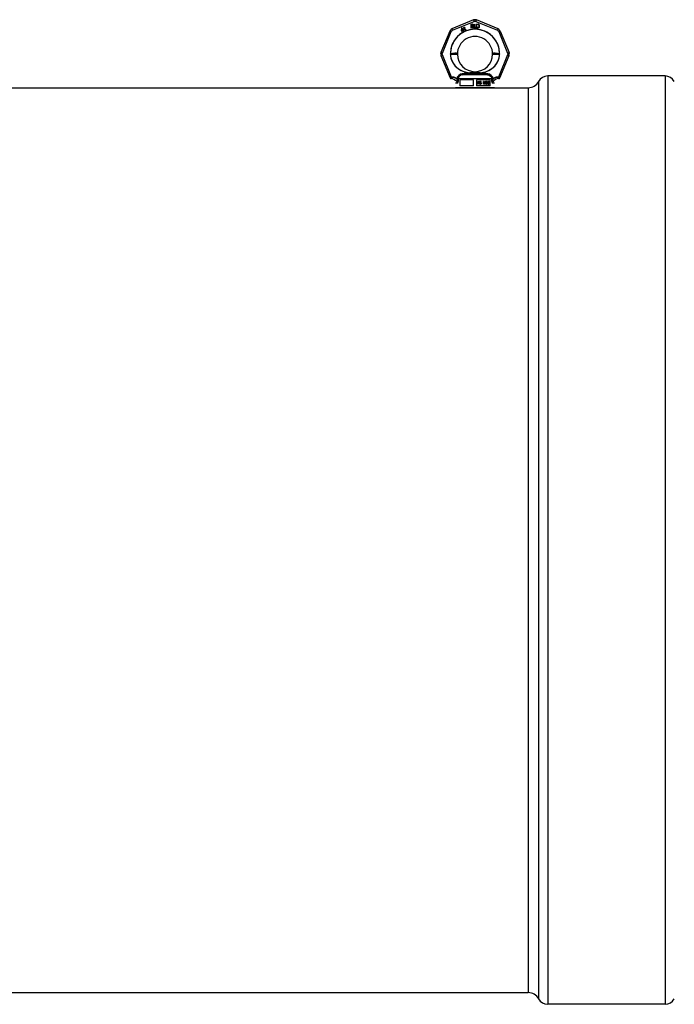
# Model space of a CAD drawing. Header units: millimetres. Extents: x 0 to 594, y 0 to 420.
# Tile 16 of 34: x 266 to 299, y 321 to 371. Entities that reach past the tile are written whole.
import ezdxf

# ---------------------------------------------------------------- set-up
doc = ezdxf.new("R2010")
doc.units = ezdxf.units.MM
doc.header["$LTSCALE"] = 32.67
doc.layers.get('0').update_dxf_attribs({"linetype": 'CONTINUOUS'})
doc.layers.add('001-M31079-X02', color=7, linetype='CONTINUOUS')
doc.layers.add('AXES_REF', color=7, linetype='CONTINUOUS')

msp = doc.modelspace()

# ---------------------------------------------------------------- linework, layer by layer
at = {"color": 7, "linetype": 'Continuous'}
msp.add_line((288.912, 367.862), (289.512, 367.862), dxfattribs=at)
at = {"layer": '001-M31079-X02', "color": 9, "linetype": 'Continuous'}
for p, q in [((289.135, 371.325), (288.033, 370.869)), ((288.064, 370.797), (289.166, 371.254)), ((289.138, 371.319), (289.14, 371.316)), ((289.14, 371.316), (289.142, 371.311)), ((289.142, 371.311), (289.145, 371.303)), ((289.145, 371.303), (289.151, 371.29)), ((289.151, 371.29), (289.161, 371.266)), ((289.159, 371.27), (289.166, 371.254)), ((289.164, 371.258), (289.166, 371.254)), ((289.258, 371.254), (289.268, 371.278)), ((289.258, 371.254), (290.36, 370.797)), ((289.266, 371.274), (289.274, 371.293)), ((289.274, 371.293), (289.28, 371.306)), ((289.279, 371.305), (289.283, 371.314)), ((289.283, 371.313), (289.285, 371.318)), ((289.285, 371.319), (289.286, 371.321)), ((289.285, 371.317), (289.286, 371.319)), ((289.286, 371.321), (289.287, 371.322)), ((289.287, 371.322), (289.287, 371.323)), ((289.288, 371.325), (289.288, 371.325)), ((290.39, 370.869), (289.288, 371.325)), ((287.925, 370.76), (287.468, 369.658)), ((287.542, 369.63), (287.999, 370.732)), ((287.928, 370.76), (287.93, 370.759)), ((287.93, 370.759), (287.931, 370.759)), ((287.931, 370.759), (287.933, 370.758)), ((287.933, 370.758), (287.935, 370.757)), ((287.935, 370.758), (287.937, 370.757)), ((287.937, 370.757), (287.94, 370.756)), ((287.939, 370.756), (287.943, 370.755)), ((287.942, 370.755), (287.948, 370.753)), ((287.945, 370.754), (287.952, 370.751)), ((287.951, 370.752), (287.959, 370.749)), ((287.958, 370.749), (287.966, 370.746)), ((287.965, 370.746), (287.977, 370.741)), ((287.974, 370.743), (287.986, 370.738)), ((287.986, 370.738), (287.999, 370.732)), ((288.033, 370.868), (288.033, 370.869)), ((288.034, 370.867), (288.034, 370.868)), ((288.035, 370.866), (288.034, 370.867)), ((288.035, 370.864), (288.035, 370.866)), ((288.036, 370.863), (288.035, 370.864)), ((288.038, 370.859), (288.036, 370.863)), ((288.039, 370.857), (288.037, 370.861)), ((288.042, 370.849), (288.039, 370.857)), ((288.046, 370.839), (288.041, 370.851)), ((288.054, 370.822), (288.046, 370.84)), ((288.064, 370.797), (288.054, 370.822)), ((288.064, 370.797), (288.062, 370.802)), ((290.37, 370.822), (290.36, 370.797)), ((290.376, 370.837), (290.368, 370.818)), ((290.381, 370.846), (290.375, 370.833)), ((290.383, 370.852), (290.379, 370.843)), ((290.385, 370.857), (290.382, 370.849)), ((290.387, 370.861), (290.385, 370.857)), ((290.388, 370.863), (290.386, 370.859)), ((290.389, 370.867), (290.389, 370.866)), ((290.442, 370.739), (290.425, 370.732)), ((290.425, 370.732), (290.881, 369.63)), ((290.451, 370.743), (290.438, 370.738)), ((290.462, 370.747), (290.45, 370.743)), ((290.466, 370.749), (290.459, 370.746)), ((290.473, 370.752), (290.465, 370.749)), ((290.479, 370.754), (290.472, 370.751)), ((290.484, 370.756), (290.478, 370.754)), ((290.486, 370.757), (290.482, 370.755)), ((290.487, 370.757), (290.484, 370.756)), ((290.489, 370.758), (290.486, 370.757)), ((290.491, 370.758), (290.489, 370.757)), ((290.493, 370.759), (290.491, 370.758)), ((290.494, 370.759), (290.492, 370.759)), ((290.498, 370.76), (290.497, 370.76)), ((290.499, 370.76), (290.955, 369.658)), ((287.471, 369.658), (287.47, 369.658)), ((287.472, 369.658), (287.471, 369.658)), ((287.473, 369.657), (287.472, 369.658)), ((287.475, 369.656), (287.473, 369.657)), ((287.477, 369.656), (287.475, 369.657)), ((287.479, 369.655), (287.477, 369.656)), ((287.481, 369.654), (287.479, 369.655)), ((287.484, 369.653), (287.481, 369.654)), ((287.489, 369.652), (287.483, 369.654)), ((287.493, 369.65), (287.487, 369.652)), ((287.499, 369.648), (287.492, 369.65)), ((287.506, 369.645), (287.498, 369.648)), ((287.517, 369.64), (287.506, 369.645)), ((287.525, 369.637), (287.514, 369.642)), ((287.534, 369.634), (287.521, 369.639)), ((287.542, 369.63), (287.53, 369.635)), ((290.881, 369.63), (290.894, 369.635)), ((290.89, 369.634), (290.902, 369.639)), ((290.898, 369.637), (290.91, 369.642)), ((290.91, 369.642), (290.918, 369.645)), ((290.914, 369.644), (290.922, 369.646)), ((290.922, 369.646), (290.929, 369.649)), ((290.929, 369.649), (290.935, 369.652)), ((287.468, 369.505), (287.937, 368.373)), ((287.488, 369.515), (287.483, 369.513)), ((287.491, 369.517), (287.485, 369.514)), ((287.498, 369.519), (287.491, 369.517)), ((287.505, 369.523), (287.498, 369.519)), ((287.517, 369.528), (287.505, 369.523)), ((287.525, 369.531), (287.513, 369.526)), ((287.534, 369.535), (287.521, 369.529)), ((287.542, 369.538), (287.529, 369.533)), ((287.542, 369.63), (287.538, 369.632)), ((287.542, 369.538), (287.538, 369.537)), ((288.01, 368.409), (287.542, 369.538)), ((287.952, 369.58), (287.952, 369.594)), ((290.881, 369.538), (290.414, 368.409)), ((290.472, 369.594), (290.472, 369.58)), ((290.486, 368.373), (290.955, 369.505)), ((290.881, 369.538), (290.894, 369.533)), ((290.89, 369.535), (290.903, 369.529)), ((290.899, 369.531), (290.911, 369.526)), ((290.91, 369.526), (290.922, 369.521)), ((290.919, 369.523), (290.926, 369.519)), ((290.925, 369.52), (290.932, 369.517)), ((290.932, 369.517), (290.938, 369.514)), ((290.935, 369.515), (290.941, 369.513)), ((290.94, 369.513), (290.943, 369.511)), ((290.943, 369.512), (290.946, 369.51)), ((290.945, 369.511), (290.948, 369.509)), ((290.947, 369.51), (290.949, 369.509)), ((290.949, 369.509), (290.951, 369.508)), ((290.951, 369.508), (290.952, 369.507)), ((290.952, 369.507), (290.953, 369.506)), ((287.938, 368.377), (287.939, 368.378)), ((287.94, 368.378), (287.942, 368.379)), ((287.942, 368.379), (287.946, 368.381)), ((287.944, 368.38), (287.942, 368.379)), ((287.944, 368.38), (287.948, 368.382)), ((287.95, 368.383), (287.946, 368.381)), ((287.948, 368.382), (287.953, 368.385)), ((287.959, 368.387), (287.95, 368.383)), ((287.956, 368.386), (287.969, 368.392)), ((287.981, 368.397), (287.966, 368.39)), ((287.977, 368.395), (287.989, 368.4)), ((288.006, 368.407), (287.997, 368.404)), ((288.01, 368.409), (288.006, 368.407)), ((288.037, 368.409), (288.01, 368.409)), ((288.01, 368.409), (288.01, 368.326)), ((288.037, 368.326), (288.01, 368.326)), ((288.037, 368.409), (288.037, 368.326)), ((288.3, 368.322), (288.3, 368.296)), ((290.072, 368.324), (288.351, 368.324)), ((289.856, 368.522), (288.568, 368.522)), ((290.123, 368.296), (290.124, 368.322)), ((290.414, 368.409), (290.386, 368.409)), ((290.386, 368.409), (290.386, 368.326)), ((290.414, 368.326), (290.386, 368.326)), ((290.414, 368.409), (290.414, 368.326)), ((290.418, 368.407), (290.414, 368.409)), ((290.422, 368.406), (290.443, 368.397)), ((290.439, 368.398), (290.454, 368.392)), ((290.443, 368.397), (290.461, 368.389)), ((290.468, 368.386), (290.454, 368.392)), ((290.465, 368.387), (290.473, 368.383)), ((290.476, 368.382), (290.471, 368.385)), ((290.482, 368.379), (290.48, 368.38)), ((290.485, 368.378), (290.486, 368.377)), ((288.315, 368.086), (288.212, 368.086)), ((290.106, 368.101), (290.108, 368.086)), ((290.212, 368.086), (290.108, 368.086))]:
    msp.add_line(p, q, dxfattribs=at)
at = {"layer": '001-M31079-X02', "color": 7, "linetype": 'Continuous'}
for p, q in [((289.178, 371.258), (289.178, 371.258)), ((289.184, 371.26), (289.184, 371.26)), ((289.19, 371.261), (289.19, 371.261)), ((289.228, 371.262), (289.228, 371.262)), ((289.234, 371.261), (289.234, 371.261)), ((289.24, 371.26), (289.24, 371.26)), ((289.246, 371.258), (289.246, 371.258)), ((288.004, 370.744), (288.004, 370.744)), ((288.007, 370.749), (288.007, 370.749)), ((288.011, 370.754), (288.011, 370.754)), ((288.027, 370.773), (288.032, 370.778)), ((288.037, 370.782), (288.037, 370.782)), ((288.042, 370.785), (288.042, 370.785)), ((288.047, 370.789), (288.047, 370.789)), ((288.052, 370.792), (288.053, 370.792)), ((288.525, 370.92), (288.513, 370.781)), ((288.513, 370.781), (288.526, 370.759)), ((288.542, 370.93), (288.525, 370.92)), ((288.526, 370.759), (288.595, 370.799)), ((288.533, 370.793), (288.542, 370.891)), ((288.582, 370.821), (288.533, 370.793)), ((288.599, 370.831), (288.542, 370.93)), ((288.542, 370.891), (288.582, 370.821)), ((288.595, 370.799), (288.623, 370.751)), ((288.628, 370.848), (288.599, 370.831)), ((288.641, 370.826), (288.612, 370.809)), ((288.642, 370.757), (288.612, 370.809)), ((288.623, 370.751), (288.642, 370.751)), ((288.649, 370.919), (288.626, 370.905)), ((288.626, 370.905), (288.634, 370.89)), ((288.641, 370.826), (288.628, 370.848)), ((288.632, 370.948), (288.646, 370.956)), ((288.632, 370.948), (288.649, 370.919)), ((288.658, 370.904), (288.634, 370.89)), ((288.663, 370.927), (288.646, 370.956)), ((288.658, 370.904), (288.7, 370.83)), ((288.695, 370.945), (288.663, 370.927)), ((288.672, 370.912), (288.704, 370.93)), ((288.71, 370.846), (288.672, 370.912)), ((288.695, 370.945), (288.704, 370.93)), ((288.7, 370.83), (288.714, 370.819)), ((288.71, 370.846), (288.72, 370.836)), ((288.714, 370.819), (288.727, 370.816)), ((288.732, 370.834), (288.72, 370.836)), ((288.727, 370.816), (288.738, 370.818)), ((288.749, 370.839), (288.732, 370.834)), ((288.758, 370.824), (288.738, 370.818)), ((288.749, 370.839), (288.758, 370.824)), ((288.993, 371.113), (289.073, 371.113)), ((288.993, 371.113), (288.993, 370.913)), ((289.013, 370.913), (288.993, 370.913)), ((289.07, 371.003), (289.013, 371.003)), ((289.013, 371.003), (289.013, 370.913)), ((289.07, 371.003), (289.097, 370.913)), ((289.09, 371.109), (289.073, 371.113)), ((289.09, 371.109), (289.103, 371.096)), ((289.103, 371.02), (289.09, 371.011)), ((289.12, 370.913), (289.09, 371.011)), ((289.12, 370.913), (289.097, 370.913)), ((289.103, 371.096), (289.113, 371.079)), ((289.113, 371.037), (289.103, 371.02)), ((289.113, 371.079), (289.117, 371.066)), ((289.117, 371.049), (289.113, 371.037)), ((289.117, 371.066), (289.117, 371.049)), ((289.147, 371.113), (289.167, 371.113)), ((289.147, 371.113), (289.147, 370.981)), ((289.147, 370.981), (289.15, 370.96)), ((289.15, 370.96), (289.157, 370.943)), ((289.157, 370.943), (289.17, 370.926)), ((289.167, 371.113), (289.167, 370.981)), ((289.167, 370.981), (289.17, 370.964)), ((289.17, 370.964), (289.177, 370.952)), ((289.183, 370.918), (289.17, 370.926)), ((289.177, 370.952), (289.187, 370.943)), ((289.2, 370.913), (289.183, 370.918)), ((289.2, 370.939), (289.187, 370.943)), ((289.2, 370.939), (289.213, 370.939)), ((289.213, 370.913), (289.2, 370.913)), ((289.227, 370.943), (289.213, 370.939)), ((289.23, 370.918), (289.213, 370.913)), ((289.237, 370.952), (289.227, 370.943)), ((289.243, 370.926), (289.23, 370.918)), ((289.243, 370.964), (289.237, 370.952)), ((289.247, 370.981), (289.243, 370.964)), ((289.257, 370.943), (289.243, 370.926)), ((289.247, 371.113), (289.267, 371.113)), ((289.247, 371.113), (289.247, 370.981)), ((289.263, 370.96), (289.257, 370.943)), ((289.263, 370.96), (289.267, 370.981)), ((289.267, 371.113), (289.267, 370.981)), ((289.293, 371.113), (289.373, 371.113)), ((289.293, 371.113), (289.293, 370.913)), ((289.373, 370.913), (289.293, 370.913)), ((289.39, 371.109), (289.373, 371.113)), ((289.39, 370.918), (289.373, 370.913)), ((289.403, 371.1), (289.39, 371.109)), ((289.403, 370.926), (289.39, 370.918)), ((289.403, 371.1), (289.417, 371.083)), ((289.417, 370.943), (289.403, 370.926)), ((289.417, 371.083), (289.423, 371.066)), ((289.423, 370.96), (289.417, 370.943)), ((289.427, 371.045), (289.423, 371.066)), ((289.423, 370.96), (289.427, 370.981)), ((289.427, 371.045), (289.427, 370.981)), ((290.371, 370.792), (290.371, 370.792)), ((290.377, 370.789), (290.377, 370.789)), ((290.382, 370.785), (290.382, 370.785)), ((290.401, 370.769), (290.405, 370.764)), ((290.409, 370.759), (290.409, 370.759)), ((290.413, 370.754), (290.413, 370.754)), ((290.416, 370.749), (290.416, 370.749)), ((290.419, 370.744), (290.419, 370.744)), ((287.534, 369.6), (287.534, 369.6)), ((287.535, 369.606), (287.535, 369.606)), ((287.535, 369.562), (287.535, 369.562)), ((287.537, 369.612), (287.537, 369.612)), ((287.537, 369.556), (287.537, 369.556)), ((287.538, 369.618), (287.538, 369.618)), ((287.538, 369.55), (287.538, 369.55)), ((290.886, 369.618), (290.886, 369.618)), ((290.886, 369.55), (290.886, 369.55)), ((290.887, 369.612), (290.887, 369.612)), ((290.887, 369.556), (290.887, 369.556)), ((290.888, 369.606), (290.888, 369.606)), ((290.888, 369.562), (290.888, 369.562)), ((290.889, 369.569), (290.889, 369.569)), ((288.065, 368.408), (288.051, 368.409)), ((288.134, 368.396), (288.121, 368.399)), ((288.161, 368.387), (288.148, 368.392)), ((288.291, 368.306), (288.281, 368.315)), ((288.291, 368.306), (288.281, 368.315)), ((288.3, 368.322), (288.3, 368.296)), ((290.133, 368.306), (290.123, 368.296)), ((290.124, 368.322), (290.124, 368.296)), ((290.143, 368.315), (290.143, 368.315)), ((290.153, 368.324), (290.153, 368.324)), ((290.164, 368.333), (290.164, 368.333)), ((290.175, 368.341), (290.175, 368.341)), ((290.187, 368.349), (290.186, 368.349)), ((290.199, 368.357), (290.198, 368.356)), ((290.211, 368.364), (290.211, 368.364)), ((290.223, 368.37), (290.223, 368.37)), ((290.236, 368.376), (290.236, 368.376)), ((290.249, 368.382), (290.249, 368.382)), ((290.262, 368.387), (290.262, 368.387)), ((290.276, 368.392), (290.276, 368.392)), ((290.289, 368.396), (290.289, 368.396)), ((290.303, 368.399), (290.303, 368.399)), ((290.317, 368.402), (290.317, 368.402)), ((290.331, 368.405), (290.331, 368.405)), ((290.345, 368.407), (290.345, 368.407)), ((290.359, 368.408), (290.359, 368.408))]:
    msp.add_line(p, q, dxfattribs=at)
at = {"layer": '001-M31079-X02', "color": 6, "linetype": 'Continuous'}
for p, q in [((289.077, 371.092), (289.013, 371.092)), ((289.013, 371.028), (289.013, 371.092)), ((289.077, 371.028), (289.013, 371.028)), ((289.077, 371.092), (289.087, 371.088)), ((289.087, 371.032), (289.077, 371.028)), ((289.087, 371.088), (289.093, 371.079)), ((289.093, 371.041), (289.087, 371.032)), ((289.093, 371.079), (289.097, 371.066)), ((289.097, 371.054), (289.093, 371.041)), ((289.097, 371.066), (289.097, 371.054)), ((289.373, 371.088), (289.313, 371.088)), ((289.313, 370.939), (289.313, 371.088)), ((289.373, 370.939), (289.313, 370.939)), ((289.373, 371.088), (289.387, 371.083)), ((289.387, 370.943), (289.373, 370.939)), ((289.387, 371.083), (289.397, 371.075)), ((289.397, 370.952), (289.387, 370.943)), ((289.397, 371.075), (289.403, 371.062)), ((289.403, 370.964), (289.397, 370.952)), ((289.403, 371.062), (289.407, 371.045)), ((289.407, 370.981), (289.403, 370.964)), ((289.407, 371.045), (289.407, 370.981)), ((288.352, 368.298), (288.351, 368.324)), ((289.132, 368.262), (288.441, 368.262)), ((288.441, 368.262), (288.441, 367.962)), ((289.132, 367.962), (289.132, 368.262)), ((289.982, 368.262), (289.292, 368.262)), ((289.292, 368.262), (289.292, 367.962)), ((289.363, 368.183), (289.417, 368.183)), ((289.363, 368.043), (289.363, 368.183)), ((289.367, 368.043), (289.367, 368.183)), ((289.419, 368.168), (289.375, 368.168)), ((289.375, 368.168), (289.375, 368.123)), ((289.375, 368.123), (289.419, 368.123)), ((289.38, 368.123), (289.38, 368.168)), ((289.423, 368.18), (289.412, 368.183)), ((289.414, 368.168), (289.421, 368.165)), ((289.421, 368.126), (289.414, 368.123)), ((289.427, 368.18), (289.417, 368.183)), ((289.419, 368.168), (289.425, 368.165)), ((289.425, 368.126), (289.419, 368.123)), ((289.425, 368.165), (289.421, 368.165)), ((289.421, 368.165), (289.425, 368.159)), ((289.425, 368.132), (289.421, 368.126)), ((289.425, 368.126), (289.421, 368.126)), ((289.427, 368.18), (289.423, 368.18)), ((289.431, 368.171), (289.423, 368.18)), ((289.425, 368.165), (289.429, 368.159)), ((289.429, 368.159), (289.425, 368.159)), ((289.425, 368.159), (289.427, 368.15)), ((289.427, 368.141), (289.425, 368.132)), ((289.429, 368.132), (289.425, 368.126)), ((289.429, 368.132), (289.425, 368.132)), ((289.436, 368.171), (289.427, 368.18)), ((289.431, 368.15), (289.427, 368.15)), ((289.427, 368.141), (289.427, 368.15)), ((289.431, 368.141), (289.427, 368.141)), ((289.429, 368.159), (289.431, 368.15)), ((289.431, 368.141), (289.429, 368.132)), ((289.436, 368.171), (289.431, 368.171)), ((289.437, 368.159), (289.431, 368.171)), ((289.431, 368.15), (289.431, 368.141)), ((289.431, 368.117), (289.437, 368.129)), ((289.442, 368.159), (289.436, 368.171)), ((289.436, 368.117), (289.442, 368.129)), ((289.442, 368.159), (289.437, 368.159)), ((289.439, 368.15), (289.437, 368.159)), ((289.437, 368.129), (289.439, 368.138)), ((289.442, 368.129), (289.437, 368.129)), ((289.444, 368.15), (289.439, 368.15)), ((289.439, 368.15), (289.439, 368.138)), ((289.444, 368.138), (289.439, 368.138)), ((289.444, 368.15), (289.442, 368.159)), ((289.442, 368.129), (289.444, 368.138)), ((289.444, 368.15), (289.444, 368.138)), ((289.466, 368.162), (289.464, 368.15)), ((289.469, 368.15), (289.464, 368.15)), ((289.464, 368.138), (289.464, 368.15)), ((289.469, 368.138), (289.464, 368.138)), ((289.464, 368.138), (289.466, 368.126)), ((289.474, 368.174), (289.466, 368.162)), ((289.471, 368.162), (289.466, 368.162)), ((289.471, 368.126), (289.466, 368.126)), ((289.466, 368.126), (289.474, 368.114)), ((289.471, 368.162), (289.469, 368.15)), ((289.469, 368.15), (289.469, 368.138)), ((289.469, 368.138), (289.471, 368.126)), ((289.479, 368.174), (289.471, 368.162)), ((289.471, 368.126), (289.479, 368.114)), ((289.483, 368.18), (289.474, 368.174)), ((289.479, 368.174), (289.474, 368.174)), ((289.476, 368.147), (289.479, 368.156)), ((289.481, 368.147), (289.476, 368.147)), ((289.476, 368.147), (289.476, 368.141)), ((289.481, 368.141), (289.476, 368.141)), ((289.479, 368.132), (289.476, 368.141)), ((289.487, 368.18), (289.479, 368.174)), ((289.479, 368.156), (289.485, 368.162)), ((289.483, 368.156), (289.479, 368.156)), ((289.483, 368.132), (289.479, 368.132)), ((289.485, 368.126), (289.479, 368.132)), ((289.481, 368.147), (289.483, 368.156)), ((289.481, 368.141), (289.481, 368.147)), ((289.483, 368.132), (289.481, 368.141)), ((289.491, 368.183), (289.483, 368.18)), ((289.487, 368.18), (289.483, 368.18)), ((289.483, 368.156), (289.489, 368.162)), ((289.489, 368.126), (289.483, 368.132)), ((289.485, 368.162), (289.491, 368.165)), ((289.489, 368.162), (289.485, 368.162)), ((289.489, 368.126), (289.485, 368.126)), ((289.491, 368.123), (289.485, 368.126)), ((289.496, 368.183), (289.487, 368.18)), ((289.489, 368.162), (289.496, 368.165)), ((289.496, 368.123), (289.489, 368.126)), ((289.506, 368.183), (289.491, 368.183)), ((289.508, 368.165), (289.491, 368.165)), ((289.508, 368.123), (289.491, 368.123)), ((289.512, 368.18), (289.501, 368.183)), ((289.503, 368.165), (289.51, 368.162)), ((289.514, 368.12), (289.503, 368.123)), ((289.516, 368.18), (289.506, 368.183)), ((289.508, 368.165), (289.514, 368.162)), ((289.518, 368.12), (289.508, 368.123)), ((289.514, 368.162), (289.51, 368.162)), ((289.51, 368.162), (289.514, 368.156)), ((289.516, 368.18), (289.512, 368.18)), ((289.52, 368.171), (289.512, 368.18)), ((289.514, 368.162), (289.518, 368.156)), ((289.518, 368.156), (289.514, 368.156)), ((289.514, 368.156), (289.516, 368.15)), ((289.525, 368.171), (289.516, 368.18)), ((289.516, 368.15), (289.533, 368.15)), ((289.518, 368.156), (289.52, 368.15)), ((289.525, 368.171), (289.52, 368.171)), ((289.526, 368.159), (289.52, 368.171)), ((289.531, 368.159), (289.525, 368.171)), ((289.531, 368.159), (289.526, 368.159)), ((289.528, 368.15), (289.526, 368.159)), ((289.533, 368.15), (289.531, 368.159)), ((289.674, 368.183), (289.65, 368.183)), ((289.65, 368.043), (289.65, 368.183)), ((289.655, 368.183), (289.655, 368.043)), ((289.667, 368.153), (289.663, 368.153)), ((289.663, 368.153), (289.663, 368.043)), ((289.663, 368.153), (289.692, 368.043)), ((289.667, 368.043), (289.667, 368.153)), ((289.667, 368.153), (289.696, 368.043)), ((289.7, 368.058), (289.669, 368.183)), ((289.705, 368.058), (289.674, 368.183)), ((289.731, 368.183), (289.7, 368.058)), ((289.736, 368.183), (289.705, 368.058)), ((289.708, 368.043), (289.737, 368.153)), ((289.713, 368.043), (289.742, 368.153)), ((289.754, 368.183), (289.731, 368.183)), ((289.742, 368.153), (289.737, 368.153)), ((289.737, 368.043), (289.737, 368.153)), ((289.742, 368.153), (289.742, 368.043)), ((289.75, 368.183), (289.75, 368.043)), ((289.754, 368.043), (289.754, 368.183)), ((289.77, 368.162), (289.768, 368.15)), ((289.783, 368.15), (289.768, 368.15)), ((289.779, 368.174), (289.77, 368.162)), ((289.775, 368.162), (289.77, 368.162)), ((289.775, 368.162), (289.773, 368.15)), ((289.783, 368.174), (289.775, 368.162)), ((289.787, 368.18), (289.779, 368.174)), ((289.783, 368.174), (289.779, 368.174)), ((289.779, 368.15), (289.783, 368.159)), ((289.792, 368.18), (289.783, 368.174)), ((289.783, 368.159), (289.789, 368.165)), ((289.783, 368.15), (289.787, 368.159)), ((289.787, 368.159), (289.783, 368.159)), ((289.801, 368.183), (289.787, 368.18)), ((289.792, 368.18), (289.787, 368.18)), ((289.787, 368.159), (289.794, 368.165)), ((289.789, 368.165), (289.799, 368.168)), ((289.794, 368.165), (289.789, 368.165)), ((289.806, 368.183), (289.792, 368.18)), ((289.794, 368.165), (289.804, 368.168)), ((289.812, 368.168), (289.799, 368.168)), ((289.81, 368.183), (289.801, 368.183)), ((289.82, 368.18), (289.806, 368.183)), ((289.808, 368.168), (289.818, 368.165)), ((289.82, 368.126), (289.808, 368.12)), ((289.825, 368.18), (289.81, 368.183)), ((289.812, 368.168), (289.823, 368.165)), ((289.825, 368.126), (289.812, 368.12)), ((289.823, 368.165), (289.818, 368.165)), ((289.818, 368.165), (289.824, 368.159)), ((289.825, 368.18), (289.82, 368.18)), ((289.828, 368.174), (289.82, 368.18)), ((289.824, 368.132), (289.82, 368.126)), ((289.825, 368.126), (289.82, 368.126)), ((289.823, 368.165), (289.829, 368.159)), ((289.829, 368.159), (289.824, 368.159)), ((289.824, 368.159), (289.828, 368.15)), ((289.828, 368.144), (289.824, 368.132)), ((289.829, 368.132), (289.824, 368.132)), ((289.824, 368.114), (289.832, 368.123)), ((289.833, 368.174), (289.825, 368.18)), ((289.829, 368.132), (289.825, 368.126)), ((289.833, 368.174), (289.828, 368.174)), ((289.837, 368.162), (289.828, 368.174)), ((289.833, 368.15), (289.828, 368.15)), ((289.828, 368.144), (289.828, 368.15)), ((289.833, 368.144), (289.828, 368.144)), ((289.829, 368.159), (289.833, 368.15)), ((289.833, 368.144), (289.829, 368.132)), ((289.829, 368.114), (289.837, 368.123)), ((289.832, 368.123), (289.837, 368.132)), ((289.837, 368.123), (289.832, 368.123)), ((289.841, 368.162), (289.833, 368.174)), ((289.833, 368.15), (289.833, 368.144)), ((289.841, 368.162), (289.837, 368.162)), ((289.839, 368.15), (289.837, 368.162)), ((289.837, 368.132), (289.839, 368.144)), ((289.837, 368.123), (289.841, 368.132)), ((289.841, 368.132), (289.837, 368.132)), ((289.843, 368.15), (289.839, 368.15)), ((289.839, 368.15), (289.839, 368.144)), ((289.843, 368.144), (289.839, 368.144)), ((289.843, 368.15), (289.841, 368.162)), ((289.841, 368.132), (289.843, 368.144)), ((289.843, 368.144), (289.843, 368.15)), ((289.859, 368.144), (289.857, 368.123)), ((289.862, 368.123), (289.857, 368.123)), ((289.857, 368.102), (289.857, 368.123)), ((289.863, 368.159), (289.859, 368.144)), ((289.864, 368.144), (289.859, 368.144)), ((289.864, 368.144), (289.862, 368.123)), ((289.862, 368.123), (289.862, 368.102)), ((289.87, 368.171), (289.863, 368.159)), ((289.868, 368.159), (289.863, 368.159)), ((289.868, 368.159), (289.864, 368.144)), ((289.874, 368.171), (289.868, 368.159)), ((289.868, 368.123), (289.87, 368.141)), ((289.88, 368.129), (289.868, 368.117)), ((289.872, 368.123), (289.868, 368.123)), ((289.868, 368.123), (289.868, 368.117)), ((289.88, 368.18), (289.87, 368.171)), ((289.874, 368.171), (289.87, 368.171)), ((289.87, 368.141), (289.872, 368.15)), ((289.874, 368.141), (289.87, 368.141)), ((289.872, 368.15), (289.876, 368.159)), ((289.876, 368.15), (289.872, 368.15)), ((289.872, 368.123), (289.874, 368.141)), ((289.885, 368.129), (289.872, 368.117)), ((289.872, 368.117), (289.872, 368.123)), ((289.885, 368.18), (289.874, 368.171)), ((289.874, 368.141), (289.876, 368.15)), ((289.876, 368.159), (289.882, 368.165)), ((289.876, 368.15), (289.881, 368.159)), ((289.881, 368.159), (289.876, 368.159)), ((289.89, 368.183), (289.88, 368.18)), ((289.885, 368.18), (289.88, 368.18)), ((289.89, 368.132), (289.88, 368.129)), ((289.885, 368.129), (289.88, 368.129)), ((289.881, 368.159), (289.887, 368.165)), ((289.882, 368.165), (289.888, 368.168)), ((289.887, 368.165), (289.882, 368.165)), ((289.895, 368.183), (289.885, 368.18)), ((289.895, 368.132), (289.885, 368.129)), ((289.887, 368.165), (289.893, 368.168)), ((289.905, 368.168), (289.888, 368.168)), ((289.903, 368.183), (289.89, 368.183)), ((289.905, 368.132), (289.89, 368.132)), ((289.909, 368.18), (289.899, 368.183)), ((289.901, 368.168), (289.907, 368.165)), ((289.911, 368.129), (289.901, 368.132)), ((289.914, 368.18), (289.903, 368.183)), ((289.905, 368.168), (289.912, 368.165)), ((289.916, 368.129), (289.905, 368.132)), ((289.912, 368.165), (289.907, 368.165)), ((289.907, 368.165), (289.913, 368.159)), ((289.914, 368.18), (289.909, 368.18)), ((289.919, 368.171), (289.909, 368.18)), ((289.916, 368.129), (289.911, 368.129)), ((289.921, 368.12), (289.911, 368.129)), ((289.912, 368.165), (289.918, 368.159)), ((289.918, 368.159), (289.913, 368.159)), ((289.913, 368.159), (289.917, 368.15)), ((289.924, 368.171), (289.914, 368.18)), ((289.926, 368.12), (289.916, 368.129)), ((289.932, 368.15), (289.917, 368.15)), ((289.918, 368.159), (289.922, 368.15)), ((289.924, 368.171), (289.919, 368.171)), ((289.926, 368.159), (289.919, 368.171)), ((289.93, 368.159), (289.924, 368.171)), ((289.93, 368.159), (289.926, 368.159)), ((289.928, 368.15), (289.926, 368.159)), ((289.932, 368.15), (289.93, 368.159)), ((289.982, 367.962), (289.982, 368.262)), ((290.072, 368.324), (290.072, 368.298)), ((290.212, 367.862), (288.212, 367.862)), ((289.132, 367.962), (288.441, 367.962)), ((289.982, 367.962), (289.292, 367.962)), ((289.38, 368.043), (289.363, 368.043)), ((289.415, 368.105), (289.375, 368.105)), ((289.375, 368.105), (289.375, 368.043)), ((289.38, 368.105), (289.38, 368.043)), ((289.41, 368.105), (289.427, 368.043)), ((289.415, 368.105), (289.431, 368.043)), ((289.423, 368.111), (289.431, 368.117)), ((289.427, 368.111), (289.423, 368.111)), ((289.441, 368.043), (289.423, 368.111)), ((289.427, 368.111), (289.436, 368.117)), ((289.446, 368.043), (289.427, 368.111)), ((289.446, 368.043), (289.427, 368.043)), ((289.436, 368.117), (289.431, 368.117)), ((289.475, 368.081), (289.458, 368.081)), ((289.458, 368.081), (289.46, 368.069)), ((289.465, 368.069), (289.46, 368.069)), ((289.46, 368.069), (289.466, 368.055)), ((289.462, 368.081), (289.465, 368.069)), ((289.465, 368.069), (289.471, 368.055)), ((289.471, 368.055), (289.466, 368.055)), ((289.466, 368.055), (289.476, 368.046)), ((289.472, 368.072), (289.47, 368.081)), ((289.471, 368.055), (289.481, 368.046)), ((289.477, 368.072), (289.472, 368.072)), ((289.479, 368.064), (289.472, 368.072)), ((289.479, 368.114), (289.474, 368.114)), ((289.474, 368.114), (289.483, 368.108)), ((289.477, 368.072), (289.475, 368.081)), ((289.481, 368.046), (289.476, 368.046)), ((289.476, 368.046), (289.487, 368.043)), ((289.483, 368.064), (289.477, 368.072)), ((289.479, 368.114), (289.487, 368.108)), ((289.483, 368.064), (289.479, 368.064)), ((289.487, 368.061), (289.479, 368.064)), ((289.481, 368.046), (289.491, 368.043)), ((289.487, 368.108), (289.483, 368.108)), ((289.483, 368.108), (289.491, 368.105)), ((289.491, 368.061), (289.483, 368.064)), ((289.487, 368.108), (289.496, 368.105)), ((289.508, 368.061), (289.487, 368.061)), ((289.508, 368.043), (289.487, 368.043)), ((289.508, 368.105), (289.491, 368.105)), ((289.503, 368.105), (289.512, 368.102)), ((289.512, 368.064), (289.503, 368.061)), ((289.503, 368.043), (289.514, 368.046)), ((289.508, 368.105), (289.516, 368.102)), ((289.516, 368.064), (289.508, 368.061)), ((289.508, 368.043), (289.518, 368.046)), ((289.516, 368.102), (289.512, 368.102)), ((289.512, 368.102), (289.518, 368.096)), ((289.518, 368.069), (289.512, 368.064)), ((289.516, 368.064), (289.512, 368.064)), ((289.518, 368.12), (289.514, 368.12)), ((289.522, 368.114), (289.514, 368.12)), ((289.514, 368.046), (289.522, 368.052)), ((289.518, 368.046), (289.514, 368.046)), ((289.516, 368.102), (289.522, 368.096)), ((289.522, 368.069), (289.516, 368.064)), ((289.527, 368.114), (289.518, 368.12)), ((289.522, 368.096), (289.518, 368.096)), ((289.518, 368.096), (289.522, 368.087)), ((289.522, 368.078), (289.518, 368.069)), ((289.522, 368.069), (289.518, 368.069)), ((289.518, 368.046), (289.527, 368.052)), ((289.527, 368.114), (289.522, 368.114)), ((289.53, 368.102), (289.522, 368.114)), ((289.522, 368.096), (289.527, 368.087)), ((289.527, 368.087), (289.522, 368.087)), ((289.522, 368.078), (289.522, 368.087)), ((289.527, 368.078), (289.522, 368.069)), ((289.527, 368.078), (289.522, 368.078)), ((289.522, 368.052), (289.53, 368.064)), ((289.527, 368.052), (289.522, 368.052)), ((289.535, 368.102), (289.527, 368.114)), ((289.527, 368.087), (289.527, 368.078)), ((289.527, 368.052), (289.535, 368.064)), ((289.535, 368.102), (289.53, 368.102)), ((289.534, 368.09), (289.53, 368.102)), ((289.53, 368.064), (289.534, 368.075)), ((289.535, 368.064), (289.53, 368.064)), ((289.539, 368.09), (289.534, 368.09)), ((289.534, 368.09), (289.534, 368.075)), ((289.539, 368.075), (289.534, 368.075)), ((289.539, 368.09), (289.535, 368.102)), ((289.535, 368.064), (289.539, 368.075)), ((289.539, 368.075), (289.539, 368.09)), ((289.667, 368.043), (289.65, 368.043)), ((289.713, 368.043), (289.692, 368.043)), ((289.705, 368.058), (289.7, 368.058)), ((289.754, 368.043), (289.737, 368.043)), ((289.781, 368.075), (289.766, 368.075)), ((289.766, 368.075), (289.768, 368.066)), ((289.773, 368.066), (289.768, 368.066)), ((289.768, 368.066), (289.772, 368.058)), ((289.771, 368.075), (289.773, 368.066)), ((289.777, 368.058), (289.772, 368.058)), ((289.772, 368.058), (289.779, 368.052)), ((289.773, 368.066), (289.777, 368.058)), ((289.779, 368.069), (289.777, 368.075)), ((289.777, 368.058), (289.783, 368.052)), ((289.783, 368.069), (289.779, 368.069)), ((289.783, 368.064), (289.779, 368.069)), ((289.783, 368.052), (289.779, 368.052)), ((289.779, 368.052), (289.787, 368.046)), ((289.783, 368.069), (289.781, 368.075)), ((289.787, 368.064), (289.783, 368.069)), ((289.787, 368.064), (289.783, 368.064)), ((289.787, 368.061), (289.783, 368.064)), ((289.783, 368.052), (289.792, 368.046)), ((289.792, 368.061), (289.787, 368.064)), ((289.792, 368.061), (289.787, 368.061)), ((289.797, 368.058), (289.787, 368.061)), ((289.792, 368.046), (289.787, 368.046)), ((289.787, 368.046), (289.795, 368.043)), ((289.802, 368.058), (289.792, 368.061)), ((289.792, 368.046), (289.8, 368.043)), ((289.816, 368.043), (289.795, 368.043)), ((289.814, 368.058), (289.797, 368.058)), ((289.812, 368.12), (289.799, 368.12)), ((289.799, 368.108), (289.799, 368.12)), ((289.812, 368.108), (289.799, 368.108)), ((289.804, 368.12), (289.804, 368.108)), ((289.808, 368.108), (289.82, 368.105)), ((289.82, 368.061), (289.81, 368.058)), ((289.812, 368.108), (289.825, 368.105)), ((289.812, 368.043), (289.82, 368.046)), ((289.825, 368.061), (289.814, 368.058)), ((289.816, 368.043), (289.825, 368.046)), ((289.825, 368.105), (289.82, 368.105)), ((289.82, 368.105), (289.826, 368.099)), ((289.824, 368.064), (289.82, 368.061)), ((289.825, 368.061), (289.82, 368.061)), ((289.82, 368.046), (289.828, 368.052)), ((289.825, 368.046), (289.82, 368.046)), ((289.829, 368.114), (289.824, 368.114)), ((289.835, 368.108), (289.824, 368.114)), ((289.828, 368.069), (289.824, 368.064)), ((289.829, 368.064), (289.824, 368.064)), ((289.825, 368.105), (289.831, 368.099)), ((289.829, 368.064), (289.825, 368.061)), ((289.825, 368.046), (289.833, 368.052)), ((289.831, 368.099), (289.826, 368.099)), ((289.826, 368.099), (289.83, 368.087)), ((289.83, 368.075), (289.828, 368.069)), ((289.833, 368.069), (289.828, 368.069)), ((289.828, 368.052), (289.835, 368.058)), ((289.833, 368.052), (289.828, 368.052)), ((289.839, 368.108), (289.829, 368.114)), ((289.833, 368.069), (289.829, 368.064)), ((289.835, 368.087), (289.83, 368.087)), ((289.83, 368.075), (289.83, 368.087)), ((289.835, 368.075), (289.83, 368.075)), ((289.831, 368.099), (289.835, 368.087)), ((289.835, 368.075), (289.833, 368.069)), ((289.833, 368.052), (289.839, 368.058)), ((289.839, 368.108), (289.835, 368.108)), ((289.839, 368.099), (289.835, 368.108)), ((289.835, 368.087), (289.835, 368.075)), ((289.835, 368.058), (289.839, 368.066)), ((289.839, 368.058), (289.835, 368.058)), ((289.843, 368.099), (289.839, 368.108)), ((289.843, 368.099), (289.839, 368.099)), ((289.841, 368.087), (289.839, 368.099)), ((289.839, 368.066), (289.841, 368.075)), ((289.839, 368.058), (289.843, 368.066)), ((289.839, 368.066), (289.843, 368.066)), ((289.845, 368.087), (289.841, 368.087)), ((289.841, 368.087), (289.841, 368.075)), ((289.845, 368.075), (289.841, 368.075)), ((289.845, 368.087), (289.843, 368.099)), ((289.843, 368.066), (289.845, 368.075)), ((289.845, 368.075), (289.845, 368.087)), ((289.862, 368.102), (289.857, 368.102)), ((289.857, 368.102), (289.859, 368.081)), ((289.864, 368.081), (289.859, 368.081)), ((289.859, 368.081), (289.863, 368.066)), ((289.862, 368.102), (289.864, 368.081)), ((289.868, 368.066), (289.863, 368.066)), ((289.863, 368.066), (289.87, 368.055)), ((289.864, 368.081), (289.868, 368.066)), ((289.872, 368.117), (289.868, 368.117)), ((289.868, 368.066), (289.874, 368.055)), ((289.87, 368.093), (289.872, 368.102)), ((289.874, 368.093), (289.87, 368.093)), ((289.87, 368.093), (289.87, 368.084)), ((289.874, 368.084), (289.87, 368.084)), ((289.872, 368.075), (289.87, 368.084)), ((289.874, 368.055), (289.87, 368.055)), ((289.87, 368.055), (289.88, 368.046)), ((289.872, 368.102), (289.876, 368.108)), ((289.876, 368.102), (289.872, 368.102)), ((289.876, 368.075), (289.872, 368.075)), ((289.876, 368.066), (289.872, 368.075)), ((289.874, 368.093), (289.876, 368.102)), ((289.874, 368.084), (289.874, 368.093)), ((289.876, 368.075), (289.874, 368.084)), ((289.874, 368.055), (289.885, 368.046)), ((289.876, 368.108), (289.882, 368.114)), ((289.876, 368.102), (289.881, 368.108)), ((289.881, 368.108), (289.876, 368.108)), ((289.881, 368.066), (289.876, 368.075)), ((289.881, 368.066), (289.876, 368.066)), ((289.882, 368.061), (289.876, 368.066)), ((289.885, 368.046), (289.88, 368.046)), ((289.88, 368.046), (289.89, 368.043)), ((289.881, 368.108), (289.887, 368.114)), ((289.887, 368.061), (289.881, 368.066)), ((289.882, 368.114), (289.888, 368.117)), ((289.887, 368.114), (289.882, 368.114)), ((289.887, 368.061), (289.882, 368.061)), ((289.888, 368.058), (289.882, 368.061)), ((289.885, 368.046), (289.895, 368.043)), ((289.887, 368.114), (289.893, 368.117)), ((289.893, 368.058), (289.887, 368.061)), ((289.907, 368.117), (289.888, 368.117)), ((289.907, 368.058), (289.888, 368.058)), ((289.905, 368.043), (289.89, 368.043)), ((289.901, 368.043), (289.911, 368.046)), ((289.903, 368.117), (289.909, 368.114)), ((289.909, 368.061), (289.903, 368.058)), ((289.905, 368.043), (289.916, 368.046)), ((289.907, 368.117), (289.914, 368.114)), ((289.914, 368.061), (289.907, 368.058)), ((289.914, 368.114), (289.909, 368.114)), ((289.909, 368.114), (289.915, 368.108)), ((289.915, 368.066), (289.909, 368.061)), ((289.914, 368.061), (289.909, 368.061)), ((289.911, 368.046), (289.921, 368.055)), ((289.916, 368.046), (289.911, 368.046)), ((289.914, 368.114), (289.92, 368.108)), ((289.92, 368.066), (289.914, 368.061)), ((289.92, 368.108), (289.915, 368.108)), ((289.915, 368.108), (289.919, 368.102)), ((289.919, 368.075), (289.915, 368.066)), ((289.92, 368.066), (289.915, 368.066)), ((289.916, 368.046), (289.926, 368.055)), ((289.924, 368.102), (289.919, 368.102)), ((289.919, 368.102), (289.921, 368.093)), ((289.921, 368.084), (289.919, 368.075)), ((289.924, 368.075), (289.919, 368.075)), ((289.92, 368.108), (289.924, 368.102)), ((289.924, 368.075), (289.92, 368.066)), ((289.921, 368.12), (289.926, 368.12)), ((289.928, 368.111), (289.921, 368.12)), ((289.921, 368.093), (289.926, 368.093)), ((289.921, 368.084), (289.921, 368.093)), ((289.926, 368.084), (289.921, 368.084)), ((289.921, 368.055), (289.928, 368.066)), ((289.926, 368.055), (289.921, 368.055)), ((289.924, 368.102), (289.926, 368.093)), ((289.926, 368.084), (289.924, 368.075)), ((289.932, 368.111), (289.926, 368.12)), ((289.926, 368.093), (289.926, 368.084)), ((289.926, 368.055), (289.932, 368.066)), ((289.932, 368.111), (289.928, 368.111)), ((289.932, 368.096), (289.928, 368.111)), ((289.928, 368.066), (289.932, 368.081)), ((289.932, 368.066), (289.928, 368.066)), ((289.936, 368.096), (289.932, 368.111)), ((289.936, 368.096), (289.932, 368.096)), ((289.932, 368.096), (289.932, 368.081)), ((289.936, 368.081), (289.932, 368.081)), ((289.932, 368.066), (289.936, 368.081)), ((289.936, 368.081), (289.936, 368.096))]:
    msp.add_line(p, q, dxfattribs=at)
at = {"layer": '001-M31079-X02', "color": 9, "linetype": 'Continuous'}
for points in [[(289.135, 371.325), (289.135, 371.325), (289.136, 371.325), (289.136, 371.324), (289.136, 371.323)], [(289.136, 371.325), (289.136, 371.324), (289.136, 371.323), (289.137, 371.322), (289.137, 371.321), (289.138, 371.319)], [(289.166, 371.254), (289.172, 371.256), (289.178, 371.258), (289.184, 371.26), (289.19, 371.261), (289.196, 371.262), (289.202, 371.263), (289.209, 371.263), (289.215, 371.263), (289.221, 371.263), (289.228, 371.262), (289.234, 371.261), (289.24, 371.26), (289.246, 371.258), (289.252, 371.256), (289.258, 371.254)], [(289.287, 371.323), (289.288, 371.324), (289.288, 371.325), (289.288, 371.325), (289.288, 371.325)], [(287.925, 370.76), (287.925, 370.76), (287.926, 370.76), (287.926, 370.76), (287.927, 370.76), (287.928, 370.76)], [(287.999, 370.732), (288.001, 370.738), (288.004, 370.744), (288.007, 370.749), (288.011, 370.754), (288.014, 370.759), (288.018, 370.764), (288.023, 370.769), (288.027, 370.774), (288.032, 370.778), (288.037, 370.782), (288.042, 370.785), (288.047, 370.789), (288.053, 370.792), (288.058, 370.795), (288.064, 370.797)], [(288.034, 370.868), (288.033, 370.868), (288.033, 370.868), (288.033, 370.869)], [(290.36, 370.797), (290.366, 370.795), (290.371, 370.792), (290.377, 370.789), (290.382, 370.785), (290.387, 370.782), (290.392, 370.778), (290.397, 370.773), (290.401, 370.769), (290.405, 370.764), (290.409, 370.759), (290.413, 370.754), (290.416, 370.749), (290.419, 370.744), (290.422, 370.738), (290.425, 370.732)], [(290.39, 370.869), (290.39, 370.868), (290.39, 370.868), (290.39, 370.868), (290.389, 370.867), (290.389, 370.866), (290.388, 370.864), (290.388, 370.863), (290.387, 370.861)], [(290.499, 370.76), (290.499, 370.76), (290.498, 370.76), (290.497, 370.76), (290.497, 370.76), (290.495, 370.76), (290.494, 370.759)], [(287.47, 369.658), (287.469, 369.658), (287.469, 369.658), (287.468, 369.658)], [(287.47, 369.658), (287.469, 369.658), (287.469, 369.658), (287.468, 369.658)], [(290.935, 369.652), (290.94, 369.654), (290.943, 369.654), (290.945, 369.655), (290.947, 369.656), (290.949, 369.657), (290.951, 369.657), (290.952, 369.658), (290.953, 369.658), (290.954, 369.658), (290.955, 369.658)], [(290.938, 369.653), (290.94, 369.654), (290.943, 369.654), (290.945, 369.655), (290.947, 369.656), (290.949, 369.657), (290.951, 369.657), (290.952, 369.658), (290.953, 369.658), (290.954, 369.658), (290.955, 369.658), (290.955, 369.658), (290.955, 369.658)], [(287.483, 369.513), (287.48, 369.511), (287.478, 369.51), (287.476, 369.509), (287.474, 369.509), (287.473, 369.508), (287.471, 369.507), (287.47, 369.506), (287.469, 369.506), (287.469, 369.506), (287.468, 369.505), (287.468, 369.505)], [(287.473, 369.508), (287.471, 369.507), (287.47, 369.506)], [(287.483, 369.513), (287.48, 369.511), (287.478, 369.51), (287.476, 369.509), (287.474, 369.509)], [(287.542, 369.538), (287.54, 369.544), (287.538, 369.55), (287.537, 369.556), (287.535, 369.562), (287.534, 369.569), (287.534, 369.575), (287.533, 369.581), (287.533, 369.587), (287.534, 369.594), (287.534, 369.6), (287.535, 369.606), (287.537, 369.612), (287.538, 369.618), (287.54, 369.624), (287.542, 369.63)], [(290.881, 369.63), (290.884, 369.624), (290.886, 369.618), (290.887, 369.612), (290.888, 369.606), (290.889, 369.6), (290.89, 369.594), (290.89, 369.587), (290.89, 369.581), (290.89, 369.575), (290.889, 369.569), (290.888, 369.562), (290.887, 369.556), (290.886, 369.55), (290.884, 369.544), (290.881, 369.538)], [(290.953, 369.507), (290.954, 369.506), (290.955, 369.506), (290.955, 369.505), (290.955, 369.505)], [(290.954, 369.506), (290.955, 369.506), (290.955, 369.505), (290.955, 369.505)], [(287.94, 368.378), (287.939, 368.378), (287.938, 368.377), (287.937, 368.377), (287.937, 368.376), (287.936, 368.376), (287.936, 368.376)], [(287.936, 368.376), (287.936, 368.376), (287.937, 368.376), (287.937, 368.377)], [(287.985, 368.398), (288.006, 368.407), (288.01, 368.409)], [(288.002, 368.325), (288.002, 368.325), (288.001, 368.325)], [(288.002, 368.325), (288.002, 368.325), (288.003, 368.325), (288.004, 368.326), (288.006, 368.326), (288.008, 368.326)], [(288.01, 368.326), (288.008, 368.326), (288.006, 368.326), (288.004, 368.326), (288.003, 368.325)], [(288.037, 368.409), (288.051, 368.409), (288.065, 368.408), (288.079, 368.407), (288.093, 368.405), (288.107, 368.402), (288.121, 368.399), (288.134, 368.396), (288.148, 368.392), (288.161, 368.387), (288.175, 368.382), (288.188, 368.376), (288.2, 368.37), (288.213, 368.364), (288.225, 368.357), (288.237, 368.349), (288.248, 368.341), (288.26, 368.333), (288.27, 368.324), (288.281, 368.315), (288.291, 368.306), (288.3, 368.296)], [(288.3, 368.296), (288.303, 368.284), (288.306, 368.272), (288.309, 368.26), (288.312, 368.246), (288.314, 368.233), (288.316, 368.219), (288.318, 368.205), (288.319, 368.19), (288.32, 368.175)], [(288.317, 368.101), (288.319, 368.115), (288.32, 368.13), (288.321, 368.145), (288.321, 368.16), (288.32, 368.175), (288.319, 368.19), (288.318, 368.205), (288.316, 368.219), (288.314, 368.233), (288.312, 368.246), (288.309, 368.26)], [(288.321, 368.16), (288.321, 368.145), (288.32, 368.13), (288.319, 368.115), (288.317, 368.101), (288.315, 368.086)], [(290.123, 368.296), (290.12, 368.284), (290.117, 368.272), (290.114, 368.259), (290.112, 368.246), (290.11, 368.233), (290.108, 368.219), (290.106, 368.205), (290.105, 368.19), (290.104, 368.175), (290.103, 368.16), (290.103, 368.145), (290.104, 368.13)], [(290.108, 368.086), (290.106, 368.101), (290.105, 368.115), (290.104, 368.13), (290.103, 368.145), (290.103, 368.16), (290.104, 368.175), (290.105, 368.19), (290.106, 368.205), (290.108, 368.219), (290.11, 368.233), (290.112, 368.246), (290.114, 368.259), (290.117, 368.272), (290.12, 368.284), (290.123, 368.296)], [(290.123, 368.296), (290.133, 368.306), (290.143, 368.315), (290.153, 368.324), (290.164, 368.333), (290.175, 368.341), (290.187, 368.349), (290.199, 368.357), (290.211, 368.364), (290.223, 368.37), (290.236, 368.376), (290.249, 368.382), (290.262, 368.387), (290.276, 368.392), (290.289, 368.396), (290.303, 368.399), (290.317, 368.402), (290.331, 368.405), (290.345, 368.407), (290.359, 368.408), (290.373, 368.409), (290.386, 368.409)], [(290.414, 368.409), (290.418, 368.407), (290.426, 368.404)], [(290.422, 368.325), (290.422, 368.325), (290.422, 368.325), (290.422, 368.325), (290.422, 368.325), (290.421, 368.325), (290.419, 368.326), (290.418, 368.326), (290.416, 368.326), (290.414, 368.326)], [(290.416, 368.326), (290.418, 368.326), (290.419, 368.326), (290.421, 368.325)], [(290.473, 368.383), (290.478, 368.381), (290.48, 368.38), (290.482, 368.379), (290.483, 368.378)], [(290.487, 368.376), (290.487, 368.376), (290.487, 368.376), (290.487, 368.377), (290.486, 368.377), (290.485, 368.378), (290.483, 368.378)], [(290.487, 368.377), (290.487, 368.376), (290.487, 368.376), (290.487, 368.376)]]:
    msp.add_lwpolyline(points, dxfattribs=at)
at = {"layer": '001-M31079-X02', "color": 7, "linetype": 'Continuous'}
for points in [[(288.093, 368.405), (288.079, 368.407), (288.065, 368.408)], [(288.175, 368.382), (288.161, 368.387), (288.148, 368.392)], [(288.225, 368.357), (288.213, 368.364), (288.2, 368.37)], [(288.26, 368.333), (288.248, 368.341), (288.237, 368.349)], [(288.26, 368.333), (288.248, 368.341), (288.237, 368.349)], [(290.188, 368.35), (290.178, 368.343), (290.168, 368.336), (290.158, 368.328), (290.149, 368.321), (290.14, 368.313), (290.132, 368.304)], [(290.277, 368.392), (290.266, 368.388), (290.254, 368.384), (290.242, 368.379), (290.231, 368.374), (290.22, 368.369), (290.209, 368.363)], [(290.374, 368.409), (290.362, 368.408), (290.35, 368.407), (290.338, 368.406), (290.325, 368.404), (290.313, 368.402), (290.301, 368.399)]]:
    msp.add_lwpolyline(points, dxfattribs=at)
at = {"layer": '001-M31079-X02', "color": 9, "linetype": 'Continuous'}
for centre, radius, start, end in [((289.212, 371.14), 0.2, 67.5, 112.5), ((288.11, 370.684), 0.2, 112.5, 157.5), ((290.314, 370.684), 0.2, 22.5, 67.5), ((287.653, 369.582), 0.2, 157.5, 202.5), ((290.77, 369.582), 0.2, 337.5, 22.5), ((289.212, 369.582), 0.9, 180.6298, 359.3702), ((288.01, 368.406), 0.08, 202.5, 270), ((289.212, 259.583), 109.036, 89.86275, 90.13724), ((289.212, 442.113), 73.495, 269.79639, 270.20361), ((289.212, 364.947), 3.624, 85.9326, 94.0674), ((290.414, 368.406), 0.08, 270, 337.5)]:
    msp.add_arc(centre, radius, start, end, dxfattribs=at)
at = {"layer": '001-M31079-X02', "color": 7, "linetype": 'Continuous'}
msp.add_arc((289.212, 369.594), 1.26, 0, 180, dxfattribs=at)
at = {"layer": '001-M31079-X02', "color": 6, "linetype": 'Continuous'}
msp.add_arc((289.212, 369.582), 0.9, 359.3702, 180.6298, dxfattribs=at)
at = {"layer": '001-M31079-X02', "color": 9, "linetype": 'Continuous'}
for points, knots in [([(290.472, 369.594), (290.472, 369.744), (290.417, 370.046), (290.181, 370.441), (289.822, 370.727), (289.385, 370.869), (288.925, 370.849), (288.503, 370.667), (288.09, 370.276), (287.952, 369.853), (287.952, 369.594)], [0, 0, 0, 0, 0.11457, 0.229129, 0.343661, 0.458172, 0.572675, 0.68719, 0.801729, 1, 1, 1, 1]), ([(288.312, 369.572), (288.312, 369.58), (288.256, 369.569), (288.164, 369.592), (288.037, 369.581), (287.952, 369.58)], [0, 0, 0, 0, 0.071838, 0.295616, 1, 1, 1, 1]), ([(287.952, 369.58), (288.037, 369.581), (288.164, 369.592), (288.256, 369.569), (288.312, 369.58), (288.312, 369.572)], [0, 0, 0, 0, 0.704384, 0.928162, 1, 1, 1, 1]), ([(287.952, 369.58), (287.953, 369.451), (288.018, 369.194), (288.258, 368.887), (288.585, 368.69), (288.829, 368.633), (288.951, 368.618)], [0, 0, 0, 0, 0.255845, 0.508045, 0.755694, 1, 1, 1, 1]), ([(289.473, 368.618), (289.595, 368.633), (289.839, 368.69), (290.166, 368.887), (290.406, 369.194), (290.47, 369.451), (290.472, 369.58)], [0, 0, 0, 0, 0.244306, 0.491955, 0.744155, 1, 1, 1, 1]), ([(290.472, 369.58), (290.387, 369.581), (290.26, 369.592), (290.168, 369.569), (290.112, 369.58), (290.112, 369.572)], [0, 0, 0, 0, 0.704384, 0.928162, 1, 1, 1, 1]), ([(290.112, 369.572), (290.112, 369.58), (290.168, 369.569), (290.26, 369.592), (290.387, 369.581), (290.472, 369.58)], [0, 0, 0, 0, 0.071838, 0.295616, 1, 1, 1, 1])]:
    msp.add_open_spline(points, degree=3, knots=knots, dxfattribs=at)
at = {"layer": '001-M31079-X02', "color": 7, "linetype": 'Continuous'}
for points, knots in [([(290.472, 369.594), (290.472, 369.744), (290.417, 370.046), (290.181, 370.441), (289.822, 370.727), (289.385, 370.869), (288.925, 370.849), (288.503, 370.667), (288.09, 370.276), (287.952, 369.853), (287.952, 369.594)], [0, 0, 0, 0, 0.11457, 0.229129, 0.343661, 0.458172, 0.572675, 0.68719, 0.80173, 1, 1, 1, 1]), ([(287.952, 369.58), (287.953, 369.444), (288.03, 369.155), (288.372, 368.767), (288.738, 368.645), (288.951, 368.618)], [0, 0, 0, 0, 0.271911, 0.571343, 1, 1, 1, 1]), ([(289.473, 368.618), (289.623, 368.637), (289.898, 368.71), (290.311, 369.003), (290.469, 369.359), (290.472, 369.58)], [0, 0, 0, 0, 0.302354, 0.55691, 1, 1, 1, 1])]:
    msp.add_open_spline(points, degree=3, knots=knots, dxfattribs=at)
at = {"layer": '001-M31079-X02', "color": 9, "linetype": 'Continuous'}
for points in [[(288.312, 369.582), (288.312, 369.702), (288.072, 369.594), (287.952, 369.594)], [(290.472, 369.594), (290.352, 369.594), (290.112, 369.702), (290.112, 369.582)], [(290.112, 369.582), (290.112, 369.702), (290.352, 369.594), (290.472, 369.594)], [(288.037, 368.326), (288.16, 368.326), (288.313, 368.209), (288.315, 368.086)], [(288.561, 368.579), (288.44, 368.564), (288.296, 368.444), (288.3, 368.322)], [(288.3, 368.322), (288.317, 368.322), (288.334, 368.323), (288.351, 368.324)], [(288.352, 368.298), (288.335, 368.297), (288.317, 368.296), (288.3, 368.296)], [(288.3, 368.296), (288.317, 368.296), (288.335, 368.297), (288.352, 368.298)], [(288.352, 368.298), (288.353, 368.226), (288.34, 368.154), (288.315, 368.086)], [(288.315, 368.086), (288.34, 368.154), (288.353, 368.226), (288.352, 368.298)], [(288.568, 368.522), (288.471, 368.511), (288.349, 368.422), (288.351, 368.324)], [(288.951, 368.618), (288.82, 368.609), (288.69, 368.595), (288.561, 368.579)], [(288.568, 368.522), (288.565, 368.541), (288.563, 368.56), (288.561, 368.579)], [(288.568, 368.522), (288.565, 368.541), (288.563, 368.56), (288.561, 368.579)], [(288.568, 368.522), (288.697, 368.538), (288.825, 368.552), (288.955, 368.561)], [(288.951, 368.618), (288.952, 368.599), (288.953, 368.58), (288.955, 368.561)], [(288.951, 368.618), (288.952, 368.599), (288.953, 368.58), (288.955, 368.561)], [(289.469, 368.561), (289.471, 368.58), (289.472, 368.599), (289.473, 368.618)], [(289.473, 368.618), (289.472, 368.599), (289.471, 368.58), (289.469, 368.561)], [(289.856, 368.522), (289.727, 368.538), (289.598, 368.552), (289.469, 368.561)], [(289.863, 368.579), (289.733, 368.595), (289.603, 368.609), (289.473, 368.618)], [(289.863, 368.579), (289.861, 368.56), (289.859, 368.541), (289.856, 368.522)], [(289.856, 368.522), (289.859, 368.541), (289.861, 368.56), (289.863, 368.579)], [(289.856, 368.522), (289.953, 368.511), (290.075, 368.422), (290.072, 368.324)], [(290.124, 368.322), (290.127, 368.444), (289.984, 368.564), (289.863, 368.579)], [(290.108, 368.086), (290.084, 368.154), (290.07, 368.226), (290.072, 368.298)], [(290.072, 368.298), (290.07, 368.226), (290.084, 368.154), (290.108, 368.086)], [(290.124, 368.322), (290.107, 368.322), (290.089, 368.323), (290.072, 368.324)], [(290.123, 368.296), (290.106, 368.296), (290.089, 368.297), (290.072, 368.298)], [(290.072, 368.298), (290.089, 368.297), (290.106, 368.296), (290.123, 368.296)], [(290.386, 368.326), (290.264, 368.326), (290.111, 368.209), (290.108, 368.086)]]:
    msp.add_open_spline(points, degree=3, dxfattribs=at)
at = {"layer": '001-M31079-X02', "color": 7, "linetype": 'Continuous'}
for points in [[(288.3, 368.322), (288.297, 368.444), (288.439, 368.564), (288.561, 368.579)], [(288.561, 368.579), (288.69, 368.595), (288.82, 368.609), (288.951, 368.618)], [(289.473, 368.618), (289.603, 368.609), (289.733, 368.595), (289.863, 368.579)], [(289.863, 368.579), (289.984, 368.564), (290.126, 368.444), (290.124, 368.322)]]:
    msp.add_open_spline(points, degree=3, dxfattribs=at)
at = {"layer": 'AXES_REF', "color": 9, "linetype": 'Continuous'}
for p, q in [((292.461, 368.179), (292.461, 321.264)), ((292.932, 368.462), (292.932, 320.982)), ((298.932, 368.462), (298.932, 320.982)), ((291.932, 367.862), (291.932, 321.582))]:
    msp.add_line(p, q, dxfattribs=at)
at = {"layer": 'AXES_REF', "color": 7, "linetype": 'Continuous'}
for p, q in [((298.932, 368.462), (292.932, 368.462)), ((239.932, 367.862), (288.912, 367.862)), ((289.512, 367.862), (291.932, 367.862)), ((239.932, 321.582), (291.932, 321.582)), ((298.932, 320.982), (292.932, 320.982))]:
    msp.add_line(p, q, dxfattribs=at)
for centre, radius, start, end in [((291.932, 368.462), 0.6, 270, 331.9275), ((292.932, 367.928), 0.533, 90, 151.9275), ((298.932, 367.928), 0.533, 28.0725, 90), ((291.932, 320.982), 0.6, 28.0725, 90), ((292.932, 321.515), 0.533, 208.0725, 270), ((298.932, 321.515), 0.533, 270, 331.9275)]:
    msp.add_arc(centre, radius, start, end, dxfattribs=at)

doc.saveas('drawing.dxf')
